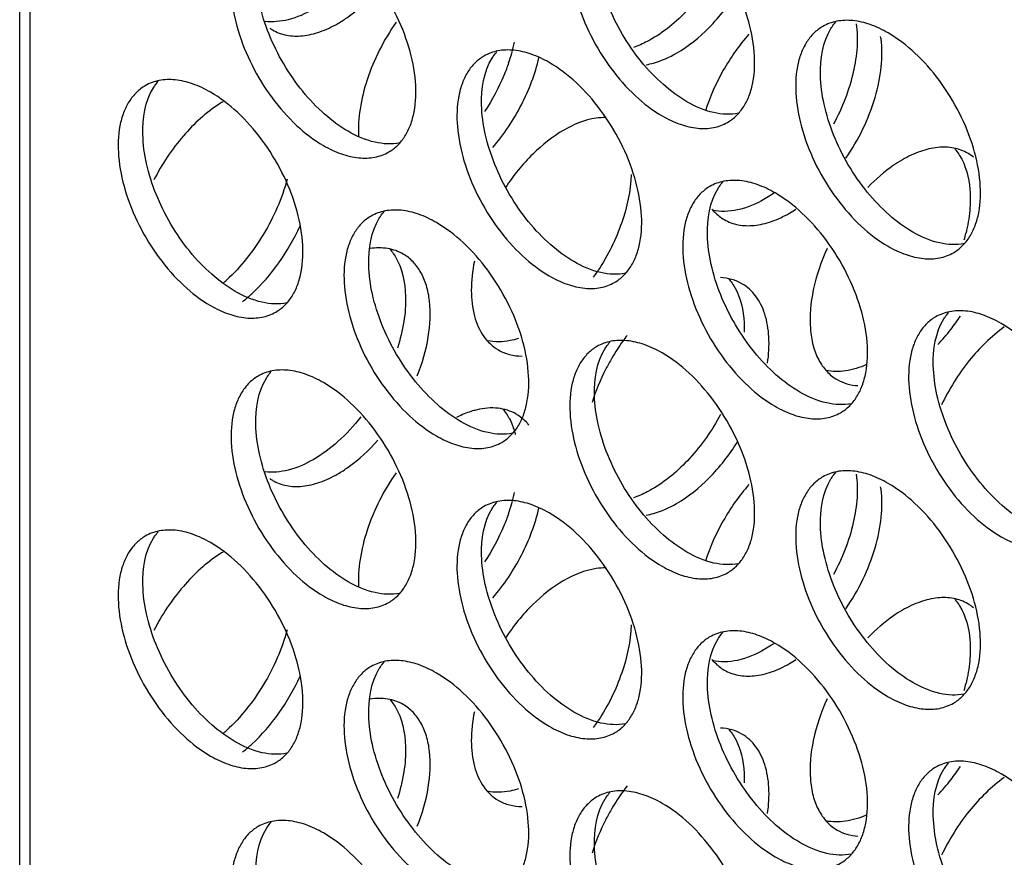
# Model space of a CAD drawing. Header units: millimetres. Extents: x 31 to 120, y 16 to 195.
# Tile 6 of 23: x 31 to 48, y 100 to 114. Entities that reach past the tile are written whole.
import ezdxf

# ---------------------------------------------------------------- set-up
doc = ezdxf.new("R2010")
doc.units = ezdxf.units.MM
doc.header["$LTSCALE"] = 13.757769
doc.layers.get('0').update_dxf_attribs({"linetype": 'CONTINUOUS'})

msp = doc.modelspace()

# ---------------------------------------------------------------- linework, layer by layer
at = {"color": 7}
for p, q in [((31.318, 71.412), (31.318, 180.823)), ((31.493, 180.578), (31.493, 71.167))]:
    msp.add_line(p, q, dxfattribs=at)
for centre, radius, start, end in [((36.047, 114.573), 0.751, 235.8819, 240.0223), ((44.506, 113.554), 1.658, 7.3807, 8.8298), ((36.744, 114.412), 3.174, 343.7497, 347.2307), ((36.52, 114.476), 3.408, 340.7691, 343.7666), ((35.969, 110.775), 2.231, 120.8805, 122.8036), ((47.267, 111.143), 0.755, 50.7644, 60.0029), ((43.475, 112.671), 2.199, 300.0167, 303.3984), ((44.519, 111.147), 3.178, 344.6484, 346.8308), ((38.058, 111.872), 3.841, 324.9308, 326.4841), ((38.03, 111.891), 3.875, 326.4824, 327.0653), ((32.866, 111.804), 2.975, 311.2001, 312.5832), ((33.284, 111.567), 2.985, 311.2643, 312.8249), ((33.374, 111.463), 2.848, 308.6926, 311.2732), ((44.368, 111.081), 3.778, 322.1784, 326.4502), ((44.584, 110.91), 3.503, 316.5966, 322.2215), ((44.861, 106.316), 3.875, 144.6145, 149.6922), ((44.757, 106.389), 3.747, 142.6943, 144.6059), ((39.69, 105.565), 1.886, 115.2177, 116.8562), ((39.491, 106.656), 0.751, 56.2841, 60.0226), ((38.678, 106.658), 1.215, 19.5898, 20.6662), ((38.603, 106.632), 1.295, 15.5988, 19.5587), ((38.522, 106.609), 1.379, 14.5711, 15.6286), ((36.047, 106.816), 0.751, 235.8819, 240.0223), ((44.506, 105.798), 1.658, 7.3807, 8.8298), ((36.744, 106.655), 3.174, 343.7497, 347.2307), ((36.52, 106.719), 3.408, 340.7691, 343.7666), ((35.969, 103.019), 2.231, 120.8805, 122.8036), ((47.267, 103.386), 0.755, 50.7644, 60.0029), ((43.475, 104.915), 2.199, 300.0167, 303.3984), ((44.519, 103.39), 3.178, 344.6484, 346.8308), ((38.058, 104.116), 3.841, 324.9308, 326.4841), ((38.03, 104.135), 3.875, 326.4824, 327.0653), ((32.866, 104.048), 2.975, 311.2001, 312.5832), ((33.284, 103.81), 2.985, 311.2643, 312.8249), ((33.374, 103.707), 2.848, 308.6926, 311.2732), ((44.368, 103.325), 3.778, 322.1784, 326.4502), ((44.757, 98.632), 3.747, 142.6943, 144.6059), ((44.584, 103.154), 3.503, 316.5966, 322.2215), ((44.861, 98.559), 3.875, 144.6145, 149.6922)]:
    msp.add_arc(centre, radius, start, end, dxfattribs=at)
for points, knots in [([(41.258, 116.227), (41.202, 116.195), (41.097, 116.114), (40.971, 115.954), (40.876, 115.759), (40.791, 115.444), (40.781, 114.985), (40.899, 114.403), (41.139, 113.811), (41.479, 113.257), (41.893, 112.786), (42.216, 112.537), (42.383, 112.441)], [0, 0, 0, 0, 0.042858, 0.087486, 0.135318, 0.187282, 0.304543, 0.438211, 0.582553, 0.729712, 0.871311, 1, 1, 1, 1]), ([(42.807, 112.686), (42.663, 112.77), (42.381, 112.979), (42.008, 113.373), (41.686, 113.839), (41.435, 114.348), (41.269, 114.87), (41.183, 115.489), (41.255, 115.959), (41.4, 116.192)], [0, 0, 0, 0, 0.122658, 0.256853, 0.397389, 0.538285, 0.67345, 0.797617, 1, 1, 1, 1]), ([(43.508, 112.33), (43.563, 112.362), (43.668, 112.442), (43.795, 112.602), (43.89, 112.798), (43.975, 113.113), (43.985, 113.571), (43.866, 114.154), (43.627, 114.746), (43.287, 115.3), (42.873, 115.771), (42.549, 116.019), (42.383, 116.116)], [0, 0, 0, 0, 0.042858, 0.087486, 0.135318, 0.187282, 0.304543, 0.438211, 0.582553, 0.729712, 0.871311, 1, 1, 1, 1]), ([(35.424, 115.717), (35.369, 115.685), (35.264, 115.604), (35.137, 115.444), (35.043, 115.248), (34.958, 114.934), (34.947, 114.475), (35.066, 113.893), (35.305, 113.301), (35.646, 112.747), (36.059, 112.276), (36.383, 112.027), (36.549, 111.931)], [0, 0, 0, 0, 0.042858, 0.087486, 0.135318, 0.187282, 0.304543, 0.438211, 0.582553, 0.729712, 0.871311, 1, 1, 1, 1]), ([(36.973, 112.176), (36.829, 112.259), (36.547, 112.469), (36.175, 112.863), (35.853, 113.329), (35.601, 113.837), (35.436, 114.359), (35.349, 114.978), (35.421, 115.448), (35.566, 115.682)], [0, 0, 0, 0, 0.122658, 0.256853, 0.397389, 0.538285, 0.67345, 0.797617, 1, 1, 1, 1]), ([(37.674, 111.82), (37.73, 111.852), (37.835, 111.932), (37.961, 112.092), (38.056, 112.288), (38.141, 112.602), (38.152, 113.061), (38.033, 113.643), (37.794, 114.235), (37.453, 114.789), (37.039, 115.26), (36.716, 115.509), (36.549, 115.605)], [0, 0, 0, 0, 0.042858, 0.087486, 0.135318, 0.187282, 0.304543, 0.438211, 0.582553, 0.729712, 0.871311, 1, 1, 1, 1]), ([(43.387, 115.055), (43.24, 114.783), (42.901, 114.297), (42.447, 113.907), (42.206, 113.768)], [0, 0, 0, 0, 0.525417, 1, 1, 1, 1]), ([(36.797, 114.033), (36.858, 114.068), (37.111, 114.232), (37.334, 114.44), (37.487, 114.613)], [0, 0, 0, 0, 0.233802, 1, 1, 1, 1]), ([(42.63, 113.523), (42.836, 113.641), (43.228, 113.962), (43.537, 114.359), (43.677, 114.581)], [0, 0, 0, 0, 0.474713, 1, 1, 1, 1]), ([(36.372, 114.278), (36.238, 114.2), (35.97, 114.081), (35.675, 114.052), (35.543, 114.069)], [0, 0, 0, 0, 0.538778, 1, 1, 1, 1]), ([(35.672, 113.922), (35.746, 113.879), (35.916, 113.817), (36.2, 113.81), (36.502, 113.883), (36.698, 113.976), (36.797, 114.033)], [0, 0, 0, 0, 0.217767, 0.450898, 0.71037, 1, 1, 1, 1]), ([(37.801, 114.053), (37.588, 113.751), (37.337, 113.259), (37.167, 112.578), (37.145, 112.246), (37.153, 112.089)], [0, 0, 0, 0, 0.527564, 0.775287, 1, 1, 1, 1]), ([(45.147, 113.982), (45.092, 113.95), (44.986, 113.869), (44.86, 113.709), (44.765, 113.513), (44.68, 113.199), (44.67, 112.74), (44.788, 112.158), (45.028, 111.566), (45.368, 111.012), (45.782, 110.541), (46.105, 110.292), (46.272, 110.196)], [0, 0, 0, 0, 0.042858, 0.087486, 0.135318, 0.187282, 0.304543, 0.438211, 0.582553, 0.729712, 0.871311, 1, 1, 1, 1]), ([(46.696, 110.441), (46.552, 110.524), (46.27, 110.734), (45.897, 111.128), (45.575, 111.594), (45.324, 112.103), (45.159, 112.624), (45.072, 113.243), (45.144, 113.714), (45.289, 113.947)], [0, 0, 0, 0, 0.122658, 0.256853, 0.397389, 0.538285, 0.67345, 0.797617, 1, 1, 1, 1]), ([(46.272, 113.87), (46.173, 113.927), (45.977, 114.021), (45.675, 114.094), (45.392, 114.086), (45.221, 114.024), (45.147, 113.982)], [0, 0, 0, 0, 0.28964, 0.549109, 0.782235, 1, 1, 1, 1]), ([(45.289, 113.947), (45.295, 113.957), (45.32, 113.996), (45.348, 114.033), (45.37, 114.059)], [0, 0, 0, 0, 0.254211, 1, 1, 1, 1]), ([(45.725, 114.026), (45.743, 113.895), (45.748, 113.614), (45.656, 113.021), (45.483, 112.58), (45.331, 112.298)], [0, 0, 0, 0, 0.220921, 0.465367, 1, 1, 1, 1]), ([(43.876, 113.851), (43.708, 113.659), (43.413, 113.239), (43.204, 112.77), (43.126, 112.528)], [0, 0, 0, 0, 0.500789, 1, 1, 1, 1]), ([(47.397, 110.085), (47.452, 110.117), (47.558, 110.197), (47.684, 110.357), (47.779, 110.553), (47.864, 110.867), (47.874, 111.326), (47.756, 111.908), (47.516, 112.501), (47.176, 113.054), (46.762, 113.525), (46.439, 113.774), (46.272, 113.87)], [0, 0, 0, 0, 0.042858, 0.087486, 0.135318, 0.187282, 0.304543, 0.438211, 0.582553, 0.729712, 0.871311, 1, 1, 1, 1]), ([(42.206, 113.768), (42.18, 113.753), (42.077, 113.696), (41.969, 113.649), (41.887, 113.621)], [0, 0, 0, 0, 0.259892, 1, 1, 1, 1]), ([(45.547, 111.712), (45.765, 112.032), (46.019, 112.553), (46.168, 113.266), (46.171, 113.609), (46.151, 113.767)], [0, 0, 0, 0, 0.53328, 0.779813, 1, 1, 1, 1]), ([(39.313, 113.471), (39.258, 113.439), (39.153, 113.359), (39.026, 113.199), (38.932, 113.003), (38.847, 112.688), (38.836, 112.23), (38.955, 111.647), (39.194, 111.055), (39.535, 110.501), (39.948, 110.031), (40.272, 109.782), (40.438, 109.686)], [0, 0, 0, 0, 0.042858, 0.087486, 0.135318, 0.187282, 0.304543, 0.438211, 0.582553, 0.729712, 0.871311, 1, 1, 1, 1]), ([(40.863, 109.931), (40.718, 110.014), (40.436, 110.224), (40.064, 110.617), (39.742, 111.083), (39.49, 111.592), (39.325, 112.114), (39.238, 112.733), (39.31, 113.203), (39.455, 113.437)], [0, 0, 0, 0, 0.122658, 0.256853, 0.397389, 0.538285, 0.67345, 0.797617, 1, 1, 1, 1]), ([(40.438, 113.36), (40.34, 113.417), (40.143, 113.51), (39.841, 113.583), (39.558, 113.576), (39.388, 113.514), (39.313, 113.471)], [0, 0, 0, 0, 0.28964, 0.549109, 0.782235, 1, 1, 1, 1]), ([(39.455, 113.437), (39.461, 113.447), (39.486, 113.486), (39.514, 113.522), (39.537, 113.549)], [0, 0, 0, 0, 0.254211, 1, 1, 1, 1]), ([(39.466, 111.897), (39.658, 112.122), (39.984, 112.612), (40.194, 113.163), (40.26, 113.444)], [0, 0, 0, 0, 0.505625, 1, 1, 1, 1]), ([(42.106, 113.323), (42.149, 113.33), (42.332, 113.373), (42.506, 113.451), (42.63, 113.523)], [0, 0, 0, 0, 0.233081, 1, 1, 1, 1]), ([(39.738, 113.354), (39.713, 113.281), (39.601, 112.991), (39.452, 112.714), (39.324, 112.518)], [0, 0, 0, 0, 0.246467, 1, 1, 1, 1]), ([(41.563, 109.574), (41.619, 109.606), (41.724, 109.687), (41.85, 109.847), (41.945, 110.042), (42.03, 110.357), (42.041, 110.816), (41.922, 111.398), (41.683, 111.99), (41.342, 112.544), (40.928, 113.015), (40.605, 113.264), (40.438, 113.36)], [0, 0, 0, 0, 0.042858, 0.087486, 0.135318, 0.187282, 0.304543, 0.438211, 0.582553, 0.729712, 0.871311, 1, 1, 1, 1]), ([(33.48, 112.961), (33.424, 112.929), (33.319, 112.848), (33.193, 112.688), (33.098, 112.493), (33.013, 112.178), (33.002, 111.719), (33.121, 111.137), (33.36, 110.545), (33.701, 109.991), (34.115, 109.52), (34.438, 109.271), (34.605, 109.175)], [0, 0, 0, 0, 0.042858, 0.087486, 0.135318, 0.187282, 0.304543, 0.438211, 0.582553, 0.729712, 0.871311, 1, 1, 1, 1]), ([(34.605, 112.849), (34.506, 112.906), (34.31, 113), (34.008, 113.073), (33.724, 113.066), (33.554, 113.004), (33.48, 112.961)], [0, 0, 0, 0, 0.28964, 0.549109, 0.782235, 1, 1, 1, 1]), ([(33.621, 112.926), (33.628, 112.936), (33.653, 112.975), (33.681, 113.012), (33.703, 113.038)], [0, 0, 0, 0, 0.254211, 1, 1, 1, 1]), ([(35.029, 109.42), (34.885, 109.503), (34.602, 109.713), (34.23, 110.107), (33.908, 110.573), (33.656, 111.082), (33.491, 111.603), (33.405, 112.222), (33.477, 112.693), (33.621, 112.926)], [0, 0, 0, 0, 0.122658, 0.256853, 0.397389, 0.538285, 0.67345, 0.797617, 1, 1, 1, 1]), ([(35.73, 109.064), (35.785, 109.096), (35.89, 109.176), (36.017, 109.336), (36.111, 109.532), (36.196, 109.847), (36.207, 110.305), (36.088, 110.888), (35.849, 111.48), (35.508, 112.034), (35.095, 112.504), (34.771, 112.753), (34.605, 112.849)], [0, 0, 0, 0, 0.042858, 0.087486, 0.135318, 0.187282, 0.304543, 0.438211, 0.582553, 0.729712, 0.871311, 1, 1, 1, 1]), ([(34.761, 112.651), (34.527, 112.5), (34.092, 112.099), (33.767, 111.61), (33.63, 111.339)], [0, 0, 0, 0, 0.478467, 1, 1, 1, 1]), ([(43.696, 112.486), (43.557, 112.459), (43.238, 112.477), (42.952, 112.603), (42.807, 112.686)], [0, 0, 0, 0, 0.458391, 1, 1, 1, 1]), ([(42.383, 112.441), (42.482, 112.384), (42.678, 112.291), (42.98, 112.218), (43.263, 112.225), (43.434, 112.287), (43.508, 112.33)], [0, 0, 0, 0, 0.28964, 0.549109, 0.782235, 1, 1, 1, 1]), ([(41.417, 112.413), (41.359, 112.414), (41.103, 112.396), (40.857, 112.295), (40.686, 112.196)], [0, 0, 0, 0, 0.226282, 1, 1, 1, 1]), ([(37.862, 111.976), (37.723, 111.948), (37.405, 111.967), (37.118, 112.092), (36.973, 112.176)], [0, 0, 0, 0, 0.458391, 1, 1, 1, 1]), ([(40.686, 112.196), (40.492, 112.084), (40.119, 111.785), (39.821, 111.416), (39.685, 111.209)], [0, 0, 0, 0, 0.474991, 1, 1, 1, 1]), ([(36.549, 111.931), (36.648, 111.874), (36.844, 111.781), (37.146, 111.708), (37.43, 111.715), (37.6, 111.777), (37.674, 111.82)], [0, 0, 0, 0, 0.28964, 0.549109, 0.782235, 1, 1, 1, 1]), ([(47.644, 111.797), (47.57, 111.84), (47.4, 111.902), (47.116, 111.909), (46.814, 111.836), (46.618, 111.743), (46.519, 111.686)], [0, 0, 0, 0, 0.217767, 0.450898, 0.71037, 1, 1, 1, 1]), ([(47.419, 111.876), (47.427, 111.867), (47.457, 111.831), (47.485, 111.791), (47.504, 111.761)], [0, 0, 0, 0, 0.246076, 1, 1, 1, 1]), ([(47.504, 111.761), (47.611, 111.587), (47.693, 111.257), (47.686, 110.801), (47.644, 110.551), (47.614, 110.423)], [0, 0, 0, 0, 0.447344, 0.711693, 1, 1, 1, 1]), ([(46.519, 111.686), (46.468, 111.656), (46.253, 111.52), (46.061, 111.351), (45.926, 111.211)], [0, 0, 0, 0, 0.235426, 1, 1, 1, 1]), ([(41.85, 111.431), (41.839, 111.151), (41.711, 110.57), (41.449, 110.041), (41.282, 109.784)], [0, 0, 0, 0, 0.477823, 1, 1, 1, 1]), ([(35.923, 111.35), (35.835, 111.019), (35.557, 110.386), (35.129, 109.843), (34.88, 109.613)], [0, 0, 0, 0, 0.502358, 1, 1, 1, 1]), ([(44.327, 111.115), (44.229, 111.172), (44.032, 111.265), (43.73, 111.338), (43.447, 111.331), (43.277, 111.269), (43.202, 111.226)], [0, 0, 0, 0, 0.28964, 0.549109, 0.782235, 1, 1, 1, 1]), ([(43.344, 111.191), (43.35, 111.201), (43.375, 111.24), (43.403, 111.277), (43.426, 111.303)], [0, 0, 0, 0, 0.254211, 1, 1, 1, 1]), ([(43.202, 111.226), (43.147, 111.194), (43.042, 111.113), (42.915, 110.953), (42.821, 110.758), (42.736, 110.443), (42.725, 109.984), (42.844, 109.402), (43.083, 108.81), (43.424, 108.256), (43.838, 107.785), (44.161, 107.536), (44.327, 107.44)], [0, 0, 0, 0, 0.042858, 0.087486, 0.135318, 0.187282, 0.304543, 0.438211, 0.582553, 0.729712, 0.871311, 1, 1, 1, 1]), ([(44.752, 107.685), (44.607, 107.768), (44.325, 107.978), (43.953, 108.372), (43.631, 108.838), (43.379, 109.347), (43.214, 109.868), (43.128, 110.487), (43.199, 110.958), (43.344, 111.191)], [0, 0, 0, 0, 0.122658, 0.256853, 0.397389, 0.538285, 0.67345, 0.797617, 1, 1, 1, 1]), ([(44.303, 111.109), (44.291, 111.1), (44.241, 111.066), (44.19, 111.035), (44.151, 111.012)], [0, 0, 0, 0, 0.25458, 1, 1, 1, 1]), ([(45.452, 107.329), (45.508, 107.361), (45.613, 107.441), (45.74, 107.601), (45.834, 107.797), (45.919, 108.112), (45.93, 108.57), (45.811, 109.153), (45.572, 109.745), (45.231, 110.299), (44.817, 110.77), (44.494, 111.018), (44.327, 111.115)], [0, 0, 0, 0, 0.042858, 0.087486, 0.135318, 0.187282, 0.304543, 0.438211, 0.582553, 0.729712, 0.871311, 1, 1, 1, 1]), ([(44.151, 111.012), (44.003, 110.927), (43.711, 110.799), (43.385, 110.785), (43.245, 110.816)], [0, 0, 0, 0, 0.54241, 1, 1, 1, 1]), ([(38.494, 110.604), (38.395, 110.661), (38.199, 110.755), (37.897, 110.827), (37.614, 110.82), (37.443, 110.758), (37.369, 110.716)], [0, 0, 0, 0, 0.28964, 0.549109, 0.782235, 1, 1, 1, 1]), ([(37.511, 110.681), (37.517, 110.691), (37.542, 110.73), (37.57, 110.767), (37.592, 110.793)], [0, 0, 0, 0, 0.254211, 1, 1, 1, 1]), ([(43.239, 110.836), (43.254, 110.818), (43.316, 110.748), (43.39, 110.69), (43.45, 110.656)], [0, 0, 0, 0, 0.2552, 1, 1, 1, 1]), ([(43.45, 110.656), (43.524, 110.613), (43.695, 110.551), (43.978, 110.544), (44.28, 110.617), (44.476, 110.71), (44.575, 110.767)], [0, 0, 0, 0, 0.217767, 0.450898, 0.71037, 1, 1, 1, 1]), ([(37.369, 110.716), (37.313, 110.684), (37.208, 110.603), (37.082, 110.443), (36.987, 110.247), (36.902, 109.933), (36.891, 109.474), (37.01, 108.892), (37.249, 108.3), (37.59, 107.746), (38.004, 107.275), (38.327, 107.026), (38.494, 106.93)], [0, 0, 0, 0, 0.042858, 0.087486, 0.135318, 0.187282, 0.304543, 0.438211, 0.582553, 0.729712, 0.871311, 1, 1, 1, 1]), ([(38.918, 107.175), (38.774, 107.258), (38.492, 107.468), (38.119, 107.861), (37.797, 108.328), (37.546, 108.836), (37.38, 109.358), (37.294, 109.977), (37.366, 110.447), (37.511, 110.681)], [0, 0, 0, 0, 0.122658, 0.256853, 0.397389, 0.538285, 0.67345, 0.797617, 1, 1, 1, 1]), ([(39.619, 106.818), (39.674, 106.85), (39.779, 106.931), (39.906, 107.091), (40, 107.287), (40.085, 107.601), (40.096, 108.06), (39.977, 108.642), (39.738, 109.234), (39.397, 109.788), (38.984, 110.259), (38.66, 110.508), (38.494, 110.604)], [0, 0, 0, 0, 0.042858, 0.087486, 0.135318, 0.187282, 0.304543, 0.438211, 0.582553, 0.729712, 0.871311, 1, 1, 1, 1]), ([(35.313, 109.377), (35.486, 109.538), (35.803, 109.906), (36.045, 110.325), (36.146, 110.548)], [0, 0, 0, 0, 0.491067, 1, 1, 1, 1]), ([(47.585, 110.241), (47.446, 110.213), (47.128, 110.232), (46.841, 110.357), (46.696, 110.441)], [0, 0, 0, 0, 0.458391, 1, 1, 1, 1]), ([(37.922, 110.062), (37.84, 110.109), (37.65, 110.174), (37.451, 110.171), (37.351, 110.156)], [0, 0, 0, 0, 0.480009, 1, 1, 1, 1]), ([(37.697, 110.141), (37.704, 110.132), (37.735, 110.096), (37.762, 110.056), (37.781, 110.026)], [0, 0, 0, 0, 0.246076, 1, 1, 1, 1]), ([(38.165, 107.967), (38.251, 108.183), (38.375, 108.607), (38.404, 109.142), (38.332, 109.514), (38.237, 109.745), (38.101, 109.933), (37.984, 110.026), (37.922, 110.062)], [0, 0, 0, 0, 0.307147, 0.578009, 0.697064, 0.8054, 0.905129, 1, 1, 1, 1]), ([(45.221, 110.16), (45.117, 109.931), (44.963, 109.479), (44.907, 108.901), (44.97, 108.495), (45.064, 108.243), (45.204, 108.039), (45.328, 107.938), (45.394, 107.9)], [0, 0, 0, 0, 0.307494, 0.580196, 0.69971, 0.807817, 0.906581, 1, 1, 1, 1]), ([(46.272, 110.196), (46.371, 110.139), (46.567, 110.046), (46.869, 109.973), (47.152, 109.98), (47.323, 110.042), (47.397, 110.085)], [0, 0, 0, 0, 0.28964, 0.549109, 0.782235, 1, 1, 1, 1]), ([(37.781, 110.026), (37.907, 109.822), (37.986, 109.424), (37.943, 108.886), (37.871, 108.591), (37.823, 108.441)], [0, 0, 0, 0, 0.442261, 0.708906, 1, 1, 1, 1]), ([(39.147, 109.938), (39.114, 109.772), (39.077, 109.455), (39.125, 109.008), (39.28, 108.641), (39.462, 108.468), (39.561, 108.41)], [0, 0, 0, 0, 0.301843, 0.566887, 0.795434, 1, 1, 1, 1]), ([(41.751, 109.731), (41.613, 109.703), (41.294, 109.721), (41.007, 109.847), (40.863, 109.931)], [0, 0, 0, 0, 0.458391, 1, 1, 1, 1]), ([(40.438, 109.686), (40.537, 109.629), (40.733, 109.535), (41.035, 109.462), (41.319, 109.469), (41.489, 109.531), (41.563, 109.574)], [0, 0, 0, 0, 0.28964, 0.549109, 0.782235, 1, 1, 1, 1]), ([(43.755, 109.552), (43.7, 109.583), (43.579, 109.634), (43.45, 109.653), (43.384, 109.656)], [0, 0, 0, 0, 0.490138, 1, 1, 1, 1]), ([(43.53, 109.631), (43.538, 109.622), (43.568, 109.585), (43.596, 109.546), (43.615, 109.515)], [0, 0, 0, 0, 0.246076, 1, 1, 1, 1]), ([(44.196, 108.182), (44.218, 108.332), (44.235, 108.618), (44.171, 109.018), (44.016, 109.344), (43.847, 109.499), (43.755, 109.552)], [0, 0, 0, 0, 0.298745, 0.561947, 0.791616, 1, 1, 1, 1]), ([(35.918, 109.22), (35.779, 109.193), (35.46, 109.211), (35.174, 109.337), (35.029, 109.42)], [0, 0, 0, 0, 0.458391, 1, 1, 1, 1]), ([(43.615, 109.515), (43.647, 109.463), (43.769, 109.214), (43.801, 108.929), (43.796, 108.715)], [0, 0, 0, 0, 0.224776, 1, 1, 1, 1]), ([(34.605, 109.175), (34.703, 109.118), (34.9, 109.025), (35.202, 108.952), (35.485, 108.959), (35.655, 109.021), (35.73, 109.064)], [0, 0, 0, 0, 0.28964, 0.549109, 0.782235, 1, 1, 1, 1]), ([(48.217, 108.869), (48.118, 108.926), (47.921, 109.02), (47.62, 109.093), (47.336, 109.085), (47.166, 109.023), (47.092, 108.981)], [0, 0, 0, 0, 0.28964, 0.549109, 0.782235, 1, 1, 1, 1]), ([(47.233, 108.946), (47.24, 108.956), (47.265, 108.995), (47.293, 109.032), (47.315, 109.058)], [0, 0, 0, 0, 0.254211, 1, 1, 1, 1]), ([(47.092, 108.981), (47.036, 108.949), (46.931, 108.868), (46.804, 108.708), (46.71, 108.512), (46.625, 108.198), (46.614, 107.739), (46.733, 107.157), (46.972, 106.565), (47.313, 106.011), (47.727, 105.54), (48.05, 105.291), (48.217, 105.195)], [0, 0, 0, 0, 0.042858, 0.087486, 0.135318, 0.187282, 0.304543, 0.438211, 0.582553, 0.729712, 0.871311, 1, 1, 1, 1]), ([(48.641, 105.44), (48.497, 105.523), (48.214, 105.733), (47.842, 106.127), (47.52, 106.593), (47.268, 107.101), (47.103, 107.623), (47.017, 108.242), (47.088, 108.712), (47.233, 108.946)], [0, 0, 0, 0, 0.122658, 0.256853, 0.397389, 0.538285, 0.67345, 0.797617, 1, 1, 1, 1]), ([(49.342, 105.084), (49.397, 105.116), (49.502, 105.196), (49.629, 105.356), (49.723, 105.552), (49.808, 105.866), (49.819, 106.325), (49.7, 106.907), (49.461, 107.499), (49.12, 108.053), (48.706, 108.524), (48.383, 108.773), (48.217, 108.869)], [0, 0, 0, 0, 0.042858, 0.087486, 0.135318, 0.187282, 0.304543, 0.438211, 0.582553, 0.729712, 0.871311, 1, 1, 1, 1]), ([(48.274, 108.807), (48.047, 108.644), (47.63, 108.231), (47.321, 107.735), (47.193, 107.465)], [0, 0, 0, 0, 0.482515, 1, 1, 1, 1]), ([(39.905, 108.608), (39.858, 108.593), (39.685, 108.548), (39.499, 108.541), (39.37, 108.568)], [0, 0, 0, 0, 0.27038, 1, 1, 1, 1]), ([(42.383, 108.359), (42.284, 108.416), (42.088, 108.509), (41.786, 108.582), (41.503, 108.575), (41.332, 108.513), (41.258, 108.47)], [0, 0, 0, 0, 0.28964, 0.549109, 0.782235, 1, 1, 1, 1]), ([(41.4, 108.436), (41.406, 108.446), (41.431, 108.484), (41.459, 108.521), (41.481, 108.547)], [0, 0, 0, 0, 0.254211, 1, 1, 1, 1]), ([(39.561, 108.41), (39.621, 108.376), (39.754, 108.322), (39.896, 108.305), (39.969, 108.305)], [0, 0, 0, 0, 0.488426, 1, 1, 1, 1]), ([(41.258, 108.47), (41.202, 108.438), (41.097, 108.358), (40.971, 108.198), (40.876, 108.002), (40.791, 107.687), (40.781, 107.229), (40.899, 106.646), (41.139, 106.054), (41.479, 105.5), (41.893, 105.029), (42.216, 104.781), (42.383, 104.685)], [0, 0, 0, 0, 0.042858, 0.087486, 0.135318, 0.187282, 0.304543, 0.438211, 0.582553, 0.729712, 0.871311, 1, 1, 1, 1]), ([(42.807, 104.929), (42.663, 105.013), (42.381, 105.222), (42.008, 105.616), (41.686, 106.082), (41.435, 106.591), (41.269, 107.113), (41.183, 107.732), (41.255, 108.202), (41.4, 108.436)], [0, 0, 0, 0, 0.122658, 0.256853, 0.397389, 0.538285, 0.67345, 0.797617, 1, 1, 1, 1]), ([(43.508, 104.573), (43.563, 104.605), (43.668, 104.686), (43.795, 104.846), (43.89, 105.041), (43.975, 105.356), (43.985, 105.815), (43.866, 106.397), (43.627, 106.989), (43.287, 107.543), (42.873, 108.014), (42.549, 108.263), (42.383, 108.359)], [0, 0, 0, 0, 0.042858, 0.087486, 0.135318, 0.187282, 0.304543, 0.438211, 0.582553, 0.729712, 0.871311, 1, 1, 1, 1]), ([(41.516, 108.271), (41.48, 108.21), (41.345, 107.964), (41.237, 107.703), (41.174, 107.504)], [0, 0, 0, 0, 0.253739, 1, 1, 1, 1]), ([(36.549, 107.848), (36.451, 107.905), (36.254, 107.999), (35.952, 108.072), (35.669, 108.065), (35.498, 108.003), (35.424, 107.96)], [0, 0, 0, 0, 0.28964, 0.549109, 0.782235, 1, 1, 1, 1]), ([(35.566, 107.925), (35.572, 107.935), (35.597, 107.974), (35.625, 108.011), (35.648, 108.037)], [0, 0, 0, 0, 0.254211, 1, 1, 1, 1]), ([(45.9, 108.158), (45.784, 108.107), (45.555, 108.035), (45.312, 108.035), (45.204, 108.057)], [0, 0, 0, 0, 0.532744, 1, 1, 1, 1]), ([(35.424, 107.96), (35.369, 107.928), (35.264, 107.847), (35.137, 107.687), (35.043, 107.492), (34.958, 107.177), (34.947, 106.718), (35.066, 106.136), (35.305, 105.544), (35.646, 104.99), (36.059, 104.519), (36.383, 104.27), (36.549, 104.174)], [0, 0, 0, 0, 0.042858, 0.087486, 0.135318, 0.187282, 0.304543, 0.438211, 0.582553, 0.729712, 0.871311, 1, 1, 1, 1]), ([(36.973, 104.419), (36.829, 104.502), (36.547, 104.712), (36.175, 105.106), (35.853, 105.572), (35.601, 106.081), (35.436, 106.602), (35.349, 107.221), (35.421, 107.692), (35.566, 107.925)], [0, 0, 0, 0, 0.122658, 0.256853, 0.397389, 0.538285, 0.67345, 0.797617, 1, 1, 1, 1]), ([(37.674, 104.063), (37.73, 104.095), (37.835, 104.175), (37.961, 104.335), (38.056, 104.531), (38.141, 104.846), (38.152, 105.304), (38.033, 105.886), (37.794, 106.479), (37.453, 107.033), (37.039, 107.503), (36.716, 107.752), (36.549, 107.848)], [0, 0, 0, 0, 0.042858, 0.087486, 0.135318, 0.187282, 0.304543, 0.438211, 0.582553, 0.729712, 0.871311, 1, 1, 1, 1]), ([(45.394, 107.9), (45.448, 107.869), (45.564, 107.82), (45.689, 107.8), (45.753, 107.796)], [0, 0, 0, 0, 0.490699, 1, 1, 1, 1]), ([(45.64, 107.485), (45.502, 107.458), (45.183, 107.476), (44.896, 107.602), (44.752, 107.685)], [0, 0, 0, 0, 0.458391, 1, 1, 1, 1]), ([(39.193, 107.38), (39.168, 107.374), (39.063, 107.346), (38.961, 107.306), (38.887, 107.271)], [0, 0, 0, 0, 0.239843, 1, 1, 1, 1]), ([(39.866, 107.306), (39.772, 107.361), (39.544, 107.431), (39.311, 107.408), (39.193, 107.38)], [0, 0, 0, 0, 0.474308, 1, 1, 1, 1]), ([(39.641, 107.386), (39.649, 107.377), (39.679, 107.34), (39.707, 107.301), (39.726, 107.27)], [0, 0, 0, 0, 0.246076, 1, 1, 1, 1]), ([(44.327, 107.44), (44.426, 107.383), (44.623, 107.29), (44.924, 107.217), (45.208, 107.224), (45.378, 107.286), (45.452, 107.329)], [0, 0, 0, 0, 0.28964, 0.549109, 0.782235, 1, 1, 1, 1]), ([(37.192, 107.258), (37.073, 107.106), (36.822, 106.833), (36.525, 106.609), (36.372, 106.521)], [0, 0, 0, 0, 0.523036, 1, 1, 1, 1]), ([(39.807, 106.975), (39.668, 106.947), (39.349, 106.966), (39.063, 107.091), (38.918, 107.175)], [0, 0, 0, 0, 0.458391, 1, 1, 1, 1]), ([(39.726, 107.27), (39.734, 107.256), (39.768, 107.197), (39.797, 107.135), (39.815, 107.087)], [0, 0, 0, 0, 0.243247, 1, 1, 1, 1]), ([(40.085, 107.118), (40.072, 107.134), (40.019, 107.194), (39.958, 107.247), (39.908, 107.281)], [0, 0, 0, 0, 0.255025, 1, 1, 1, 1]), ([(43.387, 107.298), (43.24, 107.026), (42.901, 106.54), (42.447, 106.15), (42.206, 106.011)], [0, 0, 0, 0, 0.525417, 1, 1, 1, 1]), ([(36.797, 106.276), (36.858, 106.312), (37.111, 106.475), (37.334, 106.684), (37.487, 106.857)], [0, 0, 0, 0, 0.233802, 1, 1, 1, 1]), ([(38.494, 106.93), (38.592, 106.873), (38.789, 106.779), (39.091, 106.707), (39.374, 106.714), (39.545, 106.776), (39.619, 106.818)], [0, 0, 0, 0, 0.28964, 0.549109, 0.782235, 1, 1, 1, 1]), ([(42.63, 105.766), (42.836, 105.885), (43.228, 106.205), (43.537, 106.602), (43.677, 106.824)], [0, 0, 0, 0, 0.474713, 1, 1, 1, 1]), ([(36.372, 106.521), (36.238, 106.444), (35.97, 106.325), (35.675, 106.295), (35.543, 106.312)], [0, 0, 0, 0, 0.538778, 1, 1, 1, 1]), ([(46.272, 106.113), (46.173, 106.17), (45.977, 106.264), (45.675, 106.337), (45.392, 106.33), (45.221, 106.268), (45.147, 106.225)], [0, 0, 0, 0, 0.28964, 0.549109, 0.782235, 1, 1, 1, 1]), ([(35.672, 106.165), (35.746, 106.122), (35.916, 106.06), (36.2, 106.053), (36.502, 106.126), (36.698, 106.22), (36.797, 106.276)], [0, 0, 0, 0, 0.217767, 0.450898, 0.71037, 1, 1, 1, 1]), ([(37.801, 106.296), (37.588, 105.994), (37.337, 105.502), (37.167, 104.821), (37.145, 104.489), (37.153, 104.332)], [0, 0, 0, 0, 0.527564, 0.775287, 1, 1, 1, 1]), ([(45.147, 106.225), (45.092, 106.193), (44.986, 106.112), (44.86, 105.952), (44.765, 105.757), (44.68, 105.442), (44.67, 104.983), (44.788, 104.401), (45.028, 103.809), (45.368, 103.255), (45.782, 102.784), (46.105, 102.535), (46.272, 102.439)], [0, 0, 0, 0, 0.042858, 0.087486, 0.135318, 0.187282, 0.304543, 0.438211, 0.582553, 0.729712, 0.871311, 1, 1, 1, 1]), ([(46.696, 102.684), (46.552, 102.767), (46.27, 102.977), (45.897, 103.371), (45.575, 103.837), (45.324, 104.346), (45.159, 104.867), (45.072, 105.486), (45.144, 105.957), (45.289, 106.19)], [0, 0, 0, 0, 0.122658, 0.256853, 0.397389, 0.538285, 0.67345, 0.797617, 1, 1, 1, 1]), ([(45.289, 106.19), (45.295, 106.2), (45.32, 106.239), (45.348, 106.276), (45.37, 106.302)], [0, 0, 0, 0, 0.254211, 1, 1, 1, 1]), ([(45.725, 106.269), (45.743, 106.138), (45.748, 105.857), (45.656, 105.264), (45.483, 104.823), (45.331, 104.542)], [0, 0, 0, 0, 0.220921, 0.465367, 1, 1, 1, 1]), ([(42.206, 106.011), (42.18, 105.996), (42.077, 105.939), (41.969, 105.892), (41.887, 105.864)], [0, 0, 0, 0, 0.259892, 1, 1, 1, 1]), ([(43.876, 106.094), (43.708, 105.902), (43.413, 105.482), (43.204, 105.014), (43.126, 104.772)], [0, 0, 0, 0, 0.500789, 1, 1, 1, 1]), ([(45.547, 103.955), (45.765, 104.275), (46.019, 104.796), (46.168, 105.509), (46.171, 105.852), (46.151, 106.011)], [0, 0, 0, 0, 0.53328, 0.779813, 1, 1, 1, 1]), ([(47.397, 102.328), (47.452, 102.36), (47.558, 102.44), (47.684, 102.6), (47.779, 102.796), (47.864, 103.111), (47.874, 103.569), (47.756, 104.152), (47.516, 104.744), (47.176, 105.298), (46.762, 105.769), (46.439, 106.017), (46.272, 106.113)], [0, 0, 0, 0, 0.042858, 0.087486, 0.135318, 0.187282, 0.304543, 0.438211, 0.582553, 0.729712, 0.871311, 1, 1, 1, 1]), ([(40.438, 105.603), (40.34, 105.66), (40.143, 105.753), (39.841, 105.826), (39.558, 105.819), (39.388, 105.757), (39.313, 105.714)], [0, 0, 0, 0, 0.28964, 0.549109, 0.782235, 1, 1, 1, 1]), ([(39.313, 105.714), (39.258, 105.682), (39.153, 105.602), (39.026, 105.442), (38.932, 105.246), (38.847, 104.932), (38.836, 104.473), (38.955, 103.891), (39.194, 103.299), (39.535, 102.745), (39.948, 102.274), (40.272, 102.025), (40.438, 101.929)], [0, 0, 0, 0, 0.042858, 0.087486, 0.135318, 0.187282, 0.304543, 0.438211, 0.582553, 0.729712, 0.871311, 1, 1, 1, 1]), ([(40.863, 102.174), (40.718, 102.257), (40.436, 102.467), (40.064, 102.86), (39.742, 103.327), (39.49, 103.835), (39.325, 104.357), (39.238, 104.976), (39.31, 105.446), (39.455, 105.68)], [0, 0, 0, 0, 0.122658, 0.256853, 0.397389, 0.538285, 0.67345, 0.797617, 1, 1, 1, 1]), ([(39.455, 105.68), (39.461, 105.69), (39.486, 105.729), (39.514, 105.766), (39.537, 105.792)], [0, 0, 0, 0, 0.254211, 1, 1, 1, 1]), ([(39.466, 104.141), (39.658, 104.365), (39.984, 104.855), (40.194, 105.406), (40.26, 105.687)], [0, 0, 0, 0, 0.505625, 1, 1, 1, 1]), ([(42.106, 105.566), (42.149, 105.574), (42.332, 105.616), (42.506, 105.694), (42.63, 105.766)], [0, 0, 0, 0, 0.233081, 1, 1, 1, 1]), ([(39.738, 105.597), (39.713, 105.524), (39.601, 105.234), (39.452, 104.957), (39.324, 104.761)], [0, 0, 0, 0, 0.246467, 1, 1, 1, 1]), ([(41.563, 101.817), (41.619, 101.849), (41.724, 101.93), (41.85, 102.09), (41.945, 102.286), (42.03, 102.6), (42.041, 103.059), (41.922, 103.641), (41.683, 104.233), (41.342, 104.787), (40.928, 105.258), (40.605, 105.507), (40.438, 105.603)], [0, 0, 0, 0, 0.042858, 0.087486, 0.135318, 0.187282, 0.304543, 0.438211, 0.582553, 0.729712, 0.871311, 1, 1, 1, 1]), ([(34.605, 105.093), (34.506, 105.15), (34.31, 105.243), (34.008, 105.316), (33.724, 105.309), (33.554, 105.247), (33.48, 105.204)], [0, 0, 0, 0, 0.28964, 0.549109, 0.782235, 1, 1, 1, 1]), ([(33.48, 105.204), (33.424, 105.172), (33.319, 105.092), (33.193, 104.932), (33.098, 104.736), (33.013, 104.421), (33.002, 103.962), (33.121, 103.38), (33.36, 102.788), (33.701, 102.234), (34.115, 101.763), (34.438, 101.515), (34.605, 101.418)], [0, 0, 0, 0, 0.042858, 0.087486, 0.135318, 0.187282, 0.304543, 0.438211, 0.582553, 0.729712, 0.871311, 1, 1, 1, 1]), ([(35.029, 101.663), (34.885, 101.747), (34.602, 101.956), (34.23, 102.35), (33.908, 102.816), (33.656, 103.325), (33.491, 103.847), (33.405, 104.466), (33.477, 104.936), (33.621, 105.17)], [0, 0, 0, 0, 0.122658, 0.256853, 0.397389, 0.538285, 0.67345, 0.797617, 1, 1, 1, 1]), ([(33.621, 105.17), (33.628, 105.18), (33.653, 105.218), (33.681, 105.255), (33.703, 105.281)], [0, 0, 0, 0, 0.254211, 1, 1, 1, 1]), ([(48.217, 105.195), (48.315, 105.138), (48.512, 105.045), (48.814, 104.972), (49.097, 104.979), (49.267, 105.041), (49.342, 105.084)], [0, 0, 0, 0, 0.28964, 0.549109, 0.782235, 1, 1, 1, 1]), ([(35.73, 101.307), (35.785, 101.339), (35.89, 101.42), (36.017, 101.58), (36.111, 101.775), (36.196, 102.09), (36.207, 102.549), (36.088, 103.131), (35.849, 103.723), (35.508, 104.277), (35.095, 104.748), (34.771, 104.997), (34.605, 105.093)], [0, 0, 0, 0, 0.042858, 0.087486, 0.135318, 0.187282, 0.304543, 0.438211, 0.582553, 0.729712, 0.871311, 1, 1, 1, 1]), ([(34.761, 104.894), (34.527, 104.743), (34.092, 104.343), (33.767, 103.853), (33.63, 103.582)], [0, 0, 0, 0, 0.478467, 1, 1, 1, 1]), ([(43.696, 104.73), (43.557, 104.702), (43.238, 104.72), (42.952, 104.846), (42.807, 104.929)], [0, 0, 0, 0, 0.458391, 1, 1, 1, 1]), ([(41.417, 104.656), (41.359, 104.657), (41.103, 104.639), (40.857, 104.538), (40.686, 104.439)], [0, 0, 0, 0, 0.226282, 1, 1, 1, 1]), ([(42.383, 104.685), (42.482, 104.628), (42.678, 104.534), (42.98, 104.461), (43.263, 104.468), (43.434, 104.53), (43.508, 104.573)], [0, 0, 0, 0, 0.28964, 0.549109, 0.782235, 1, 1, 1, 1]), ([(37.862, 104.219), (37.723, 104.192), (37.405, 104.21), (37.118, 104.336), (36.973, 104.419)], [0, 0, 0, 0, 0.458391, 1, 1, 1, 1]), ([(40.686, 104.439), (40.492, 104.327), (40.119, 104.029), (39.821, 103.659), (39.685, 103.452)], [0, 0, 0, 0, 0.474991, 1, 1, 1, 1]), ([(36.549, 104.174), (36.648, 104.117), (36.844, 104.024), (37.146, 103.951), (37.43, 103.958), (37.6, 104.02), (37.674, 104.063)], [0, 0, 0, 0, 0.28964, 0.549109, 0.782235, 1, 1, 1, 1]), ([(47.644, 104.04), (47.57, 104.083), (47.4, 104.145), (47.116, 104.152), (46.814, 104.079), (46.618, 103.986), (46.519, 103.929)], [0, 0, 0, 0, 0.217767, 0.450898, 0.71037, 1, 1, 1, 1]), ([(47.419, 104.119), (47.427, 104.111), (47.457, 104.074), (47.485, 104.035), (47.504, 104.004)], [0, 0, 0, 0, 0.246076, 1, 1, 1, 1]), ([(47.504, 104.004), (47.611, 103.83), (47.693, 103.5), (47.686, 103.044), (47.644, 102.794), (47.614, 102.666)], [0, 0, 0, 0, 0.447344, 0.711693, 1, 1, 1, 1]), ([(46.519, 103.929), (46.468, 103.899), (46.253, 103.763), (46.061, 103.594), (45.926, 103.454)], [0, 0, 0, 0, 0.235426, 1, 1, 1, 1]), ([(41.85, 103.674), (41.839, 103.394), (41.711, 102.814), (41.449, 102.284), (41.282, 102.028)], [0, 0, 0, 0, 0.477823, 1, 1, 1, 1]), ([(35.923, 103.593), (35.835, 103.262), (35.557, 102.629), (35.129, 102.086), (34.88, 101.857)], [0, 0, 0, 0, 0.502358, 1, 1, 1, 1]), ([(43.202, 103.469), (43.147, 103.437), (43.042, 103.357), (42.915, 103.197), (42.821, 103.001), (42.736, 102.686), (42.725, 102.228), (42.844, 101.645), (43.083, 101.053), (43.424, 100.499), (43.838, 100.028), (44.161, 99.78), (44.327, 99.683)], [0, 0, 0, 0, 0.042858, 0.087486, 0.135318, 0.187282, 0.304543, 0.438211, 0.582553, 0.729712, 0.871311, 1, 1, 1, 1]), ([(44.752, 99.928), (44.607, 100.012), (44.325, 100.221), (43.953, 100.615), (43.631, 101.081), (43.379, 101.59), (43.214, 102.112), (43.128, 102.731), (43.199, 103.201), (43.344, 103.435)], [0, 0, 0, 0, 0.122658, 0.256853, 0.397389, 0.538285, 0.67345, 0.797617, 1, 1, 1, 1]), ([(44.327, 103.358), (44.229, 103.415), (44.032, 103.508), (43.73, 103.581), (43.447, 103.574), (43.277, 103.512), (43.202, 103.469)], [0, 0, 0, 0, 0.28964, 0.549109, 0.782235, 1, 1, 1, 1]), ([(43.344, 103.435), (43.35, 103.445), (43.375, 103.483), (43.403, 103.52), (43.426, 103.546)], [0, 0, 0, 0, 0.254211, 1, 1, 1, 1]), ([(44.303, 103.352), (44.291, 103.343), (44.241, 103.31), (44.19, 103.278), (44.151, 103.255)], [0, 0, 0, 0, 0.25458, 1, 1, 1, 1]), ([(45.452, 99.572), (45.508, 99.604), (45.613, 99.685), (45.74, 99.845), (45.834, 100.04), (45.919, 100.355), (45.93, 100.814), (45.811, 101.396), (45.572, 101.988), (45.231, 102.542), (44.817, 103.013), (44.494, 103.262), (44.327, 103.358)], [0, 0, 0, 0, 0.042858, 0.087486, 0.135318, 0.187282, 0.304543, 0.438211, 0.582553, 0.729712, 0.871311, 1, 1, 1, 1]), ([(44.151, 103.255), (44.003, 103.17), (43.711, 103.043), (43.385, 103.028), (43.245, 103.059)], [0, 0, 0, 0, 0.54241, 1, 1, 1, 1]), ([(37.369, 102.959), (37.313, 102.927), (37.208, 102.846), (37.082, 102.686), (36.987, 102.491), (36.902, 102.176), (36.891, 101.717), (37.01, 101.135), (37.249, 100.543), (37.59, 99.989), (38.004, 99.518), (38.327, 99.269), (38.494, 99.173)], [0, 0, 0, 0, 0.042858, 0.087486, 0.135318, 0.187282, 0.304543, 0.438211, 0.582553, 0.729712, 0.871311, 1, 1, 1, 1]), ([(38.918, 99.418), (38.774, 99.501), (38.492, 99.711), (38.119, 100.105), (37.797, 100.571), (37.546, 101.08), (37.38, 101.601), (37.294, 102.22), (37.366, 102.691), (37.511, 102.924)], [0, 0, 0, 0, 0.122658, 0.256853, 0.397389, 0.538285, 0.67345, 0.797617, 1, 1, 1, 1]), ([(38.494, 102.847), (38.395, 102.904), (38.199, 102.998), (37.897, 103.071), (37.614, 103.064), (37.443, 103.002), (37.369, 102.959)], [0, 0, 0, 0, 0.28964, 0.549109, 0.782235, 1, 1, 1, 1]), ([(37.511, 102.924), (37.517, 102.934), (37.542, 102.973), (37.57, 103.01), (37.592, 103.036)], [0, 0, 0, 0, 0.254211, 1, 1, 1, 1]), ([(43.239, 103.079), (43.254, 103.061), (43.316, 102.992), (43.39, 102.934), (43.45, 102.899)], [0, 0, 0, 0, 0.2552, 1, 1, 1, 1]), ([(43.45, 102.899), (43.524, 102.856), (43.695, 102.794), (43.978, 102.787), (44.28, 102.86), (44.476, 102.953), (44.575, 103.01)], [0, 0, 0, 0, 0.217767, 0.450898, 0.71037, 1, 1, 1, 1]), ([(35.313, 101.62), (35.486, 101.781), (35.803, 102.149), (36.045, 102.568), (36.146, 102.791)], [0, 0, 0, 0, 0.491067, 1, 1, 1, 1]), ([(39.619, 99.062), (39.674, 99.094), (39.779, 99.174), (39.906, 99.334), (40, 99.53), (40.085, 99.845), (40.096, 100.303), (39.977, 100.885), (39.738, 101.478), (39.397, 102.032), (38.984, 102.502), (38.66, 102.751), (38.494, 102.847)], [0, 0, 0, 0, 0.042858, 0.087486, 0.135318, 0.187282, 0.304543, 0.438211, 0.582553, 0.729712, 0.871311, 1, 1, 1, 1]), ([(47.585, 102.484), (47.446, 102.457), (47.128, 102.475), (46.841, 102.601), (46.696, 102.684)], [0, 0, 0, 0, 0.458391, 1, 1, 1, 1]), ([(37.922, 102.305), (37.84, 102.352), (37.65, 102.418), (37.451, 102.414), (37.351, 102.399)], [0, 0, 0, 0, 0.480009, 1, 1, 1, 1]), ([(46.272, 102.439), (46.371, 102.382), (46.567, 102.289), (46.869, 102.216), (47.152, 102.223), (47.323, 102.285), (47.397, 102.328)], [0, 0, 0, 0, 0.28964, 0.549109, 0.782235, 1, 1, 1, 1]), ([(37.697, 102.384), (37.704, 102.376), (37.735, 102.339), (37.762, 102.3), (37.781, 102.269)], [0, 0, 0, 0, 0.246076, 1, 1, 1, 1]), ([(37.781, 102.269), (37.907, 102.066), (37.986, 101.667), (37.943, 101.129), (37.871, 100.834), (37.823, 100.684)], [0, 0, 0, 0, 0.442261, 0.708906, 1, 1, 1, 1]), ([(38.165, 100.21), (38.251, 100.427), (38.375, 100.85), (38.404, 101.385), (38.332, 101.757), (38.237, 101.988), (38.101, 102.176), (37.984, 102.269), (37.922, 102.305)], [0, 0, 0, 0, 0.307147, 0.578009, 0.697064, 0.8054, 0.905129, 1, 1, 1, 1]), ([(45.221, 102.403), (45.117, 102.174), (44.963, 101.722), (44.907, 101.145), (44.97, 100.739), (45.064, 100.487), (45.204, 100.282), (45.328, 100.181), (45.394, 100.143)], [0, 0, 0, 0, 0.307494, 0.580196, 0.69971, 0.807817, 0.906581, 1, 1, 1, 1]), ([(39.147, 102.181), (39.114, 102.015), (39.077, 101.698), (39.125, 101.251), (39.28, 100.884), (39.462, 100.711), (39.561, 100.654)], [0, 0, 0, 0, 0.301843, 0.566887, 0.795434, 1, 1, 1, 1]), ([(41.751, 101.974), (41.613, 101.946), (41.294, 101.965), (41.007, 102.09), (40.863, 102.174)], [0, 0, 0, 0, 0.458391, 1, 1, 1, 1]), ([(40.438, 101.929), (40.537, 101.872), (40.733, 101.778), (41.035, 101.705), (41.319, 101.713), (41.489, 101.775), (41.563, 101.817)], [0, 0, 0, 0, 0.28964, 0.549109, 0.782235, 1, 1, 1, 1]), ([(43.755, 101.795), (43.7, 101.827), (43.579, 101.877), (43.45, 101.897), (43.384, 101.9)], [0, 0, 0, 0, 0.490138, 1, 1, 1, 1]), ([(43.53, 101.874), (43.538, 101.865), (43.568, 101.829), (43.596, 101.789), (43.615, 101.759)], [0, 0, 0, 0, 0.246076, 1, 1, 1, 1]), ([(43.615, 101.759), (43.647, 101.706), (43.769, 101.457), (43.801, 101.172), (43.796, 100.958)], [0, 0, 0, 0, 0.224776, 1, 1, 1, 1]), ([(44.196, 100.425), (44.218, 100.575), (44.235, 100.861), (44.171, 101.261), (44.016, 101.587), (43.847, 101.742), (43.755, 101.795)], [0, 0, 0, 0, 0.298745, 0.561947, 0.791616, 1, 1, 1, 1]), ([(35.918, 101.464), (35.779, 101.436), (35.46, 101.454), (35.174, 101.58), (35.029, 101.663)], [0, 0, 0, 0, 0.458391, 1, 1, 1, 1]), ([(34.605, 101.418), (34.703, 101.361), (34.9, 101.268), (35.202, 101.195), (35.485, 101.202), (35.655, 101.264), (35.73, 101.307)], [0, 0, 0, 0, 0.28964, 0.549109, 0.782235, 1, 1, 1, 1]), ([(48.217, 101.112), (48.118, 101.169), (47.921, 101.263), (47.62, 101.336), (47.336, 101.329), (47.166, 101.267), (47.092, 101.224)], [0, 0, 0, 0, 0.28964, 0.549109, 0.782235, 1, 1, 1, 1]), ([(47.233, 101.189), (47.24, 101.199), (47.265, 101.238), (47.293, 101.275), (47.315, 101.301)], [0, 0, 0, 0, 0.254211, 1, 1, 1, 1]), ([(47.092, 101.224), (47.036, 101.192), (46.931, 101.111), (46.804, 100.951), (46.71, 100.756), (46.625, 100.441), (46.614, 99.982), (46.733, 99.4), (46.972, 98.808), (47.313, 98.254), (47.727, 97.783), (48.05, 97.534), (48.217, 97.438)], [0, 0, 0, 0, 0.042858, 0.087486, 0.135318, 0.187282, 0.304543, 0.438211, 0.582553, 0.729712, 0.871311, 1, 1, 1, 1]), ([(48.641, 97.683), (48.497, 97.766), (48.214, 97.976), (47.842, 98.37), (47.52, 98.836), (47.268, 99.345), (47.103, 99.866), (47.017, 100.485), (47.088, 100.956), (47.233, 101.189)], [0, 0, 0, 0, 0.122658, 0.256853, 0.397389, 0.538285, 0.67345, 0.797617, 1, 1, 1, 1]), ([(49.342, 97.327), (49.397, 97.359), (49.502, 97.439), (49.629, 97.599), (49.723, 97.795), (49.808, 98.11), (49.819, 98.568), (49.7, 99.151), (49.461, 99.743), (49.12, 100.297), (48.706, 100.767), (48.383, 101.016), (48.217, 101.112)], [0, 0, 0, 0, 0.042858, 0.087486, 0.135318, 0.187282, 0.304543, 0.438211, 0.582553, 0.729712, 0.871311, 1, 1, 1, 1]), ([(48.274, 101.05), (48.047, 100.887), (47.63, 100.474), (47.321, 99.979), (47.193, 99.708)], [0, 0, 0, 0, 0.482515, 1, 1, 1, 1]), ([(39.905, 100.851), (39.858, 100.836), (39.685, 100.791), (39.499, 100.785), (39.37, 100.811)], [0, 0, 0, 0, 0.27038, 1, 1, 1, 1]), ([(42.383, 100.602), (42.284, 100.659), (42.088, 100.752), (41.786, 100.825), (41.503, 100.818), (41.332, 100.756), (41.258, 100.713)], [0, 0, 0, 0, 0.28964, 0.549109, 0.782235, 1, 1, 1, 1]), ([(41.4, 100.679), (41.406, 100.689), (41.431, 100.728), (41.459, 100.765), (41.481, 100.791)], [0, 0, 0, 0, 0.254211, 1, 1, 1, 1]), ([(39.561, 100.654), (39.621, 100.619), (39.754, 100.565), (39.896, 100.549), (39.969, 100.548)], [0, 0, 0, 0, 0.488426, 1, 1, 1, 1]), ([(41.258, 100.713), (41.202, 100.681), (41.097, 100.601), (40.971, 100.441), (40.876, 100.245), (40.791, 99.931), (40.781, 99.472), (40.899, 98.89), (41.139, 98.297), (41.479, 97.744), (41.893, 97.273), (42.216, 97.024), (42.383, 96.928)], [0, 0, 0, 0, 0.042858, 0.087486, 0.135318, 0.187282, 0.304543, 0.438211, 0.582553, 0.729712, 0.871311, 1, 1, 1, 1]), ([(42.807, 97.173), (42.663, 97.256), (42.381, 97.466), (42.008, 97.859), (41.686, 98.326), (41.435, 98.834), (41.269, 99.356), (41.183, 99.975), (41.255, 100.445), (41.4, 100.679)], [0, 0, 0, 0, 0.122658, 0.256853, 0.397389, 0.538285, 0.67345, 0.797617, 1, 1, 1, 1]), ([(43.508, 96.816), (43.563, 96.848), (43.668, 96.929), (43.795, 97.089), (43.89, 97.285), (43.975, 97.599), (43.985, 98.058), (43.866, 98.64), (43.627, 99.232), (43.287, 99.786), (42.873, 100.257), (42.549, 100.506), (42.383, 100.602)], [0, 0, 0, 0, 0.042858, 0.087486, 0.135318, 0.187282, 0.304543, 0.438211, 0.582553, 0.729712, 0.871311, 1, 1, 1, 1]), ([(41.516, 100.514), (41.48, 100.453), (41.345, 100.207), (41.237, 99.947), (41.174, 99.747)], [0, 0, 0, 0, 0.253739, 1, 1, 1, 1]), ([(45.9, 100.401), (45.784, 100.351), (45.555, 100.278), (45.312, 100.278), (45.204, 100.3)], [0, 0, 0, 0, 0.532744, 1, 1, 1, 1]), ([(36.549, 100.092), (36.451, 100.149), (36.254, 100.242), (35.952, 100.315), (35.669, 100.308), (35.498, 100.246), (35.424, 100.203)], [0, 0, 0, 0, 0.28964, 0.549109, 0.782235, 1, 1, 1, 1]), ([(35.566, 100.169), (35.572, 100.179), (35.597, 100.217), (35.625, 100.254), (35.648, 100.28)], [0, 0, 0, 0, 0.254211, 1, 1, 1, 1]), ([(35.424, 100.203), (35.369, 100.171), (35.264, 100.091), (35.137, 99.931), (35.043, 99.735), (34.958, 99.42), (34.947, 98.961), (35.066, 98.379), (35.305, 97.787), (35.646, 97.233), (36.059, 96.762), (36.383, 96.514), (36.549, 96.417)], [0, 0, 0, 0, 0.042858, 0.087486, 0.135318, 0.187282, 0.304543, 0.438211, 0.582553, 0.729712, 0.871311, 1, 1, 1, 1]), ([(36.973, 96.662), (36.829, 96.746), (36.547, 96.955), (36.175, 97.349), (35.853, 97.815), (35.601, 98.324), (35.436, 98.846), (35.349, 99.465), (35.421, 99.935), (35.566, 100.169)], [0, 0, 0, 0, 0.122658, 0.256853, 0.397389, 0.538285, 0.67345, 0.797617, 1, 1, 1, 1]), ([(37.674, 96.306), (37.73, 96.338), (37.835, 96.418), (37.961, 96.578), (38.056, 96.774), (38.141, 97.089), (38.152, 97.548), (38.033, 98.13), (37.794, 98.722), (37.453, 99.276), (37.039, 99.747), (36.716, 99.995), (36.549, 100.092)], [0, 0, 0, 0, 0.042858, 0.087486, 0.135318, 0.187282, 0.304543, 0.438211, 0.582553, 0.729712, 0.871311, 1, 1, 1, 1]), ([(45.394, 100.143), (45.448, 100.113), (45.564, 100.063), (45.689, 100.043), (45.753, 100.039)], [0, 0, 0, 0, 0.490699, 1, 1, 1, 1]), ([(45.64, 99.729), (45.502, 99.701), (45.183, 99.719), (44.896, 99.845), (44.752, 99.928)], [0, 0, 0, 0, 0.458391, 1, 1, 1, 1]), ([(44.327, 99.683), (44.426, 99.626), (44.623, 99.533), (44.924, 99.46), (45.208, 99.467), (45.378, 99.529), (45.452, 99.572)], [0, 0, 0, 0, 0.28964, 0.549109, 0.782235, 1, 1, 1, 1])]:
    msp.add_open_spline(points, degree=3, knots=knots, dxfattribs=at)

doc.saveas('drawing.dxf')
